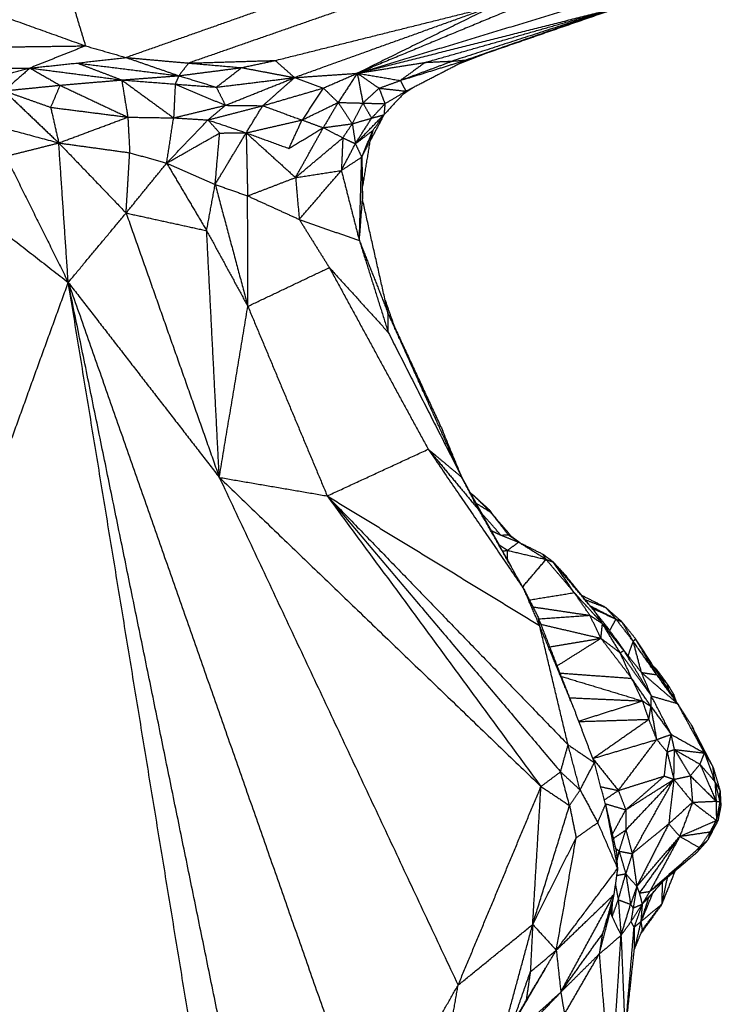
# Model space of a CAD drawing. Header units: millimetres. Extents: x 73 to 109.5, y 0 to 89.7.
# Tile 71 of 83: x 95 to 98.7, y 78.3 to 83.3. Entities that reach past the tile are written whole.
import ezdxf

# ---------------------------------------------------------------- set-up
doc = ezdxf.new("R2010")
doc.units = ezdxf.units.MM
doc.header["$MEASUREMENT"] = 0
doc.layers.add('Make2D$visible$lines', color=7, linetype='Continuous', true_color=0x000000)

msp = doc.modelspace()

# ---------------------------------------------------------------- linework, layer by layer
at = {"layer": 'Make2D$visible$lines'}
for points in [[(97.325, 83.0941), (98.0091, 83.3298), (98.6932, 83.5656)], [(97.93, 83.5082), (97.3505, 83.2676), (96.7709, 83.0271)], [(94.6455, 83.4318), (95.0153, 83.2992), (95.3851, 83.1667)], [(95.2967, 83.4578), (95.3409, 83.3122), (95.3851, 83.1667)], [(96.55, 83.4446), (96.0713, 83.2759), (95.5925, 83.1073)], [(96.7709, 83.0271), (97.4785, 83.2412), (98.1861, 83.4553)], [(96.8183, 83.3949), (96.3647, 83.2369), (95.911, 83.079)], [(96.3525, 83.0923), (96.909, 83.231), (97.4655, 83.3696)], [(97.4655, 83.3696), (96.9583, 83.1873), (96.451, 83.0049)], [(97.4655, 83.3696), (97.1182, 83.1984), (96.7709, 83.0271)], [(96.7709, 83.0271), (97.4223, 83.191), (98.0737, 83.355)], [(97.1174, 83.0825), (97.5955, 83.2188), (98.0737, 83.355)], [(98.0737, 83.355), (97.6644, 83.222), (97.2552, 83.0891)], [(98.0737, 83.355), (97.6993, 83.2246), (97.325, 83.0941)], [(94.9967, 83.1616), (95.1909, 83.1641), (95.3851, 83.1667)], [(95.3851, 83.1667), (95.2438, 83.1102), (95.1024, 83.0537)], [(95.3851, 83.1667), (95.4888, 83.137), (95.5925, 83.1073)], [(97.2932, 83.0777), (97.3628, 83.1044), (97.4323, 83.1311)], [(95.1024, 83.0537), (95.2226, 83.0665), (95.3428, 83.0793)], [(95.3428, 83.0793), (95.4677, 83.0933), (95.5925, 83.1073)], [(95.3428, 83.0793), (95.4562, 83.0362), (95.5695, 82.9931)], [(95.3428, 83.0793), (95.6018, 83.0469), (95.8608, 83.0145)], [(95.5925, 83.1073), (95.7517, 83.0931), (95.911, 83.079)], [(95.5925, 83.1073), (95.7267, 83.0609), (95.8608, 83.0145)], [(95.911, 83.079), (95.8859, 83.0467), (95.8608, 83.0145)], [(95.911, 83.079), (96.1317, 83.0857), (96.3525, 83.0923)], [(95.911, 83.079), (96.046, 83.0674), (96.181, 83.0558)], [(96.181, 83.0558), (96.2668, 83.0741), (96.3525, 83.0923)], [(96.3525, 83.0923), (96.4017, 83.0486), (96.451, 83.0049)], [(96.7709, 83.0271), (96.9441, 83.0548), (97.1174, 83.0825)], [(96.9905, 82.9904), (97.1228, 83.0397), (97.2552, 83.0891)], [(97.1174, 83.0825), (97.0539, 83.0364), (96.9905, 82.9904)], [(97.0064, 82.9953), (97.1657, 83.0447), (97.325, 83.0941)], [(97.0187, 82.936), (97.1718, 83.015), (97.325, 83.0941)], [(97.1174, 83.0825), (97.1863, 83.0858), (97.2552, 83.0891)], [(97.2552, 83.0891), (97.2901, 83.0916), (97.325, 83.0941)], [(94.6994, 82.9521), (94.9009, 83.0029), (95.1024, 83.0537)], [(94.7985, 83.0537), (94.9504, 83.0537), (95.1024, 83.0537)], [(95.1024, 83.0537), (95.0363, 82.9957), (94.9702, 82.9376)], [(95.1024, 83.0537), (95.336, 83.0234), (95.5695, 82.9931)], [(95.1024, 83.0537), (95.1786, 83.0099), (95.2549, 82.9661)], [(95.8608, 83.0145), (96.0209, 83.0351), (96.181, 83.0558)], [(96.0522, 82.9561), (96.1166, 83.006), (96.181, 83.0558)], [(96.181, 83.0558), (96.316, 83.0304), (96.451, 83.0049)], [(96.451, 83.0049), (96.6109, 83.016), (96.7709, 83.0271)], [(96.5975, 82.9517), (96.6842, 82.9894), (96.7709, 83.0271)], [(96.7709, 83.0271), (96.7221, 82.9527), (96.6734, 82.8783)], [(96.7709, 83.0271), (96.7853, 82.9511), (96.7997, 82.875)], [(96.7709, 83.0271), (96.8263, 82.9891), (96.8818, 82.9511)], [(96.7709, 83.0271), (96.8807, 83.0087), (96.9905, 82.9904)], [(95.2549, 82.9661), (95.4122, 82.9796), (95.5695, 82.9931)], [(95.5695, 82.9931), (95.7152, 83.0038), (95.8608, 83.0145)], [(95.5695, 82.9931), (95.5852, 82.8982), (95.601, 82.8033)], [(95.5695, 82.9931), (95.7019, 82.8964), (95.8343, 82.7997)], [(95.5695, 82.9931), (95.706, 82.9825), (95.8425, 82.9719)], [(95.8608, 83.0145), (95.8517, 82.9932), (95.8425, 82.9719)], [(95.8608, 83.0145), (95.9565, 82.9853), (96.0522, 82.9561)], [(96.0522, 82.9561), (96.2516, 82.9805), (96.451, 83.0049)], [(96.0985, 82.8637), (96.2748, 82.9343), (96.451, 83.0049)], [(96.2889, 82.8616), (96.3699, 82.9333), (96.451, 83.0049)], [(96.451, 83.0049), (96.5242, 82.9783), (96.5975, 82.9517)], [(96.8818, 82.9511), (96.9361, 82.9707), (96.9905, 82.9904)], [(96.9905, 82.9904), (97.0046, 82.9632), (97.0187, 82.936)], [(94.9702, 82.9376), (95.1125, 82.9519), (95.2549, 82.9661)], [(94.9702, 82.9376), (95.0888, 82.8956), (95.2074, 82.8535)], [(94.9702, 82.9376), (95.1095, 82.8048), (95.2488, 82.6719)], [(95.2549, 82.9661), (95.2311, 82.9098), (95.2074, 82.8535)], [(95.2549, 82.9661), (95.4279, 82.8847), (95.601, 82.8033)], [(95.8425, 82.9719), (95.8384, 82.8858), (95.8343, 82.7997)], [(95.8425, 82.9719), (95.9474, 82.964), (96.0522, 82.9561)], [(95.8425, 82.9719), (95.9705, 82.9178), (96.0985, 82.8637)], [(96.0522, 82.9561), (96.0753, 82.9099), (96.0985, 82.8637)], [(96.2889, 82.8616), (96.4432, 82.9067), (96.5975, 82.9517)], [(96.5975, 82.9517), (96.5433, 82.8702), (96.4891, 82.7887)], [(96.5975, 82.9517), (96.6354, 82.915), (96.6734, 82.8783)], [(96.8818, 82.9511), (96.8408, 82.9131), (96.7997, 82.875)], [(96.8818, 82.9511), (96.8969, 82.9115), (96.9119, 82.8718)], [(96.8818, 82.9511), (96.9503, 82.9435), (97.0187, 82.936)], [(97.0187, 82.936), (96.9629, 82.8759), (96.907, 82.8159)], [(96.9119, 82.8718), (96.9653, 82.9039), (97.0187, 82.936)], [(97.0045, 82.9207), (97.0308, 82.9382), (97.0571, 82.9558)], [(96.4891, 82.7887), (96.5812, 82.8335), (96.6734, 82.8783)], [(96.6734, 82.8783), (96.6354, 82.814), (96.5974, 82.7497)], [(96.6734, 82.8783), (96.7366, 82.8767), (96.7997, 82.875)], [(96.6734, 82.8782), (96.7094, 82.824), (96.7454, 82.7698)], [(96.7997, 82.875), (96.7725, 82.8224), (96.7454, 82.7698)], [(96.7997, 82.875), (96.8558, 82.8734), (96.9119, 82.8718)], [(96.7997, 82.875), (96.8217, 82.8365), (96.8437, 82.798)], [(94.5659, 82.8571), (94.9074, 82.7645), (95.2488, 82.6719)], [(95.2074, 82.8535), (95.2281, 82.7627), (95.2488, 82.6719)], [(95.2074, 82.8535), (95.4042, 82.8284), (95.601, 82.8033)], [(95.8343, 82.7997), (95.9664, 82.8317), (96.0985, 82.8637)], [(96.0094, 82.7891), (96.0539, 82.8264), (96.0985, 82.8637)], [(96.0094, 82.7891), (96.1491, 82.8254), (96.2889, 82.8616)], [(96.0985, 82.8637), (96.1937, 82.8626), (96.2889, 82.8616)], [(96.2044, 82.7232), (96.2466, 82.7924), (96.2889, 82.8616)], [(96.2889, 82.8616), (96.389, 82.8251), (96.4891, 82.7887)], [(96.8437, 82.798), (96.8778, 82.8349), (96.9119, 82.8718)], [(96.9119, 82.8718), (96.9095, 82.8439), (96.907, 82.8159)], [(95.2488, 82.6719), (95.4249, 82.7376), (95.601, 82.8033)], [(95.601, 82.8033), (95.6057, 82.7126), (95.6105, 82.6219)], [(95.601, 82.8033), (95.7177, 82.8015), (95.8343, 82.7997)], [(95.7988, 82.5688), (95.8166, 82.6842), (95.8343, 82.7997)], [(95.7988, 82.5688), (95.9041, 82.679), (96.0094, 82.7891)], [(95.8343, 82.7997), (95.9218, 82.7944), (96.0094, 82.7891)], [(96.0094, 82.7891), (96.1069, 82.7562), (96.2044, 82.7232)], [(96.0094, 82.7891), (96.0393, 82.7558), (96.0692, 82.7224)], [(96.2044, 82.7232), (96.3467, 82.7559), (96.4891, 82.7887)], [(96.4222, 82.6438), (96.4557, 82.7162), (96.4891, 82.7887)], [(96.4891, 82.7887), (96.5433, 82.7692), (96.5974, 82.7497)], [(96.7454, 82.7698), (96.7946, 82.7839), (96.8437, 82.798)], [(96.7613, 82.6677), (96.8342, 82.7418), (96.907, 82.8159)], [(96.7613, 82.6677), (96.8025, 82.7328), (96.8437, 82.798)], [(96.907, 82.8159), (96.8709, 82.7478), (96.8347, 82.6798)], [(96.8437, 82.798), (96.8754, 82.8069), (96.907, 82.8159)], [(96.8505, 82.7354), (96.8788, 82.7757), (96.907, 82.8159)], [(96.0462, 82.4604), (96.1253, 82.5918), (96.2044, 82.7232)], [(96.0692, 82.7224), (96.1368, 82.7228), (96.2044, 82.7232)], [(96.2044, 82.7232), (96.208, 82.5626), (96.2117, 82.4019)], [(96.2044, 82.7232), (96.3133, 82.6835), (96.4222, 82.6438)], [(96.2044, 82.7232), (96.3303, 82.6093), (96.4561, 82.4954)], [(96.4222, 82.6438), (96.5098, 82.6967), (96.5974, 82.7497)], [(96.4561, 82.4954), (96.5268, 82.6225), (96.5974, 82.7497)], [(96.5974, 82.7497), (96.6714, 82.7597), (96.7454, 82.7698)], [(96.5974, 82.7497), (96.6473, 82.7238), (96.6972, 82.698)], [(96.6972, 82.698), (96.7213, 82.7339), (96.7454, 82.7698)], [(96.7454, 82.7698), (96.7533, 82.7187), (96.7613, 82.6677)], [(96.7613, 82.6677), (96.8059, 82.7016), (96.8505, 82.7354)], [(96.7933, 82.5994), (96.8219, 82.6674), (96.8505, 82.7354)], [(96.8505, 82.7354), (96.8426, 82.7076), (96.8347, 82.6798)], [(95.7988, 82.5688), (95.934, 82.6456), (96.0692, 82.7224)], [(96.0462, 82.4604), (96.0577, 82.5914), (96.0692, 82.7224)], [(96.4561, 82.4954), (96.5767, 82.5967), (96.6972, 82.698)], [(96.6972, 82.698), (96.6934, 82.6148), (96.6896, 82.5316)], [(96.6972, 82.698), (96.7292, 82.6828), (96.7613, 82.6677)], [(96.7933, 82.5994), (96.814, 82.6396), (96.8347, 82.6798)], [(96.8347, 82.6798), (96.8164, 82.566), (96.798, 82.4522)], [(94.978, 82.604), (95.1134, 82.6379), (95.2488, 82.6719)], [(95.2488, 82.6719), (95.4297, 82.6469), (95.6105, 82.6219)], [(95.2972, 81.9607), (95.273, 82.3163), (95.2488, 82.6719)], [(95.2488, 82.6719), (95.4205, 82.4932), (95.5921, 82.3146)], [(96.6896, 82.5316), (96.7254, 82.5996), (96.7613, 82.6677)], [(96.7613, 82.6677), (96.7773, 82.6335), (96.7933, 82.5994)], [(94.978, 82.604), (95.1376, 82.2824), (95.2972, 81.9607)], [(95.5921, 82.3146), (95.6013, 82.4683), (95.6105, 82.6219)], [(95.6105, 82.6219), (95.7046, 82.5953), (95.7988, 82.5688)], [(96.6896, 82.5316), (96.7415, 82.5655), (96.7933, 82.5994)], [(96.7814, 82.1741), (96.7873, 82.3867), (96.7933, 82.5994)], [(96.7933, 82.5994), (96.7954, 82.4921), (96.7974, 82.3849)], [(95.5921, 82.3146), (95.6955, 82.4417), (95.7988, 82.5688)], [(95.7988, 82.5688), (95.9008, 82.3967), (96.0028, 82.2247)], [(95.7988, 82.5688), (95.9225, 82.5146), (96.0462, 82.4604)], [(96.4561, 82.4954), (96.5729, 82.5135), (96.6896, 82.5316)], [(96.4753, 82.282), (96.5825, 82.4068), (96.6896, 82.5316)], [(96.6896, 82.5316), (96.7355, 82.3528), (96.7814, 82.1741)], [(96.7948, 82.552), (96.7964, 82.5021), (96.798, 82.4522)], [(94.6286, 82.4816), (94.9629, 82.2211), (95.2972, 81.9607)], [(96.2117, 82.4019), (96.3339, 82.4487), (96.4561, 82.4954)], [(96.4561, 82.4954), (96.4656, 82.3886), (96.4751, 82.2819)], [(96.0028, 82.2247), (96.0245, 82.3426), (96.0462, 82.4604)], [(96.0462, 82.4604), (96.1295, 82.1497), (96.2128, 81.839)], [(96.0462, 82.4604), (96.1289, 82.4312), (96.2117, 82.4019)], [(96.7974, 82.3849), (96.7977, 82.4185), (96.798, 82.4522)], [(96.2128, 81.839), (96.2123, 82.1205), (96.2117, 82.4019)], [(96.2117, 82.4019), (96.3434, 82.3419), (96.4752, 82.2818)], [(96.7829, 82.1938), (96.7901, 82.2893), (96.7974, 82.3849)], [(96.9274, 81.8052), (96.8624, 82.095), (96.7974, 82.3849)], [(95.2972, 81.9607), (95.4446, 82.1377), (95.5921, 82.3146)], [(95.5921, 82.3146), (95.7975, 82.2696), (96.0028, 82.2247)], [(95.5921, 82.3146), (95.8297, 81.6407), (96.0673, 80.9668)], [(96.4752, 82.2817), (96.5517, 82.1591), (96.6282, 82.0364)], [(96.4754, 82.2817), (96.6284, 82.2279), (96.7814, 82.1741)], [(96.0028, 82.2247), (96.1078, 82.0318), (96.2128, 81.839)], [(96.0673, 80.9668), (96.0351, 81.5957), (96.0028, 82.2247)], [(96.7814, 82.1741), (96.8544, 81.9896), (96.9274, 81.8052)], [(96.7814, 82.1741), (96.855, 81.94), (96.9287, 81.706)], [(96.2128, 81.839), (96.4205, 81.9377), (96.6282, 82.0364)], [(96.6282, 82.0364), (96.8804, 81.5733), (97.1325, 81.1103)], [(96.6282, 82.0364), (96.7785, 81.8712), (96.9287, 81.706)], [(94.8233, 80.6528), (95.0602, 81.3068), (95.2972, 81.9607)], [(95.2972, 81.9607), (95.6823, 81.4638), (96.0673, 80.9668)], [(96.1336, 76.8574), (95.7154, 79.4091), (95.2972, 81.9607)], [(96.2853, 77.1261), (95.7912, 79.5434), (95.2972, 81.9607)], [(95.2972, 81.9607), (96.0645, 79.7731), (96.8318, 77.5855)], [(96.0673, 80.9668), (96.1401, 81.4029), (96.2128, 81.839)], [(96.2128, 81.839), (96.4152, 81.3557), (96.6176, 80.8724)], [(96.9129, 81.8695), (96.9364, 81.8023), (96.9599, 81.7351)], [(96.9287, 81.706), (96.928, 81.7556), (96.9274, 81.8052)], [(97.3043, 80.9669), (97.1158, 81.386), (96.9274, 81.8052)], [(96.9599, 81.7351), (97.0837, 81.4685), (97.2074, 81.202)], [(96.9287, 81.706), (97.1165, 81.3364), (97.3043, 80.9669)], [(97.3043, 80.9669), (97.2558, 81.0844), (97.2074, 81.202)], [(96.6176, 80.8724), (96.8751, 80.9914), (97.1325, 81.1103)], [(97.1325, 81.1103), (97.2184, 81.0386), (97.3043, 80.9669)], [(97.1325, 81.1103), (97.3765, 80.7536), (97.6205, 80.397)], [(97.1378, 81.1039), (97.2659, 80.9502), (97.3939, 80.7965)], [(96.0673, 80.9668), (96.3425, 80.9196), (96.6176, 80.8724)], [(96.0673, 80.9668), (96.6761, 79.6725), (97.2849, 78.3782)], [(96.0673, 80.9668), (96.8874, 80.1789), (97.7074, 79.3911)], [(97.4655, 80.6748), (97.3849, 80.8208), (97.3043, 80.9669)], [(97.3939, 80.7965), (97.3491, 80.8817), (97.3043, 80.9669)], [(96.6176, 80.8724), (97.2124, 80.1692), (97.8073, 79.4659)], [(96.6176, 80.8724), (97.1625, 80.1318), (97.7074, 79.3911)], [(96.6176, 80.8724), (97.1591, 80.5418), (97.7005, 80.2112)], [(96.6176, 80.8724), (97.2316, 80.2379), (97.8457, 79.6034)], [(97.3621, 80.8763), (97.3552, 80.881), (97.3482, 80.8857)], [(97.3518, 80.8808), (97.3569, 80.8785), (97.3621, 80.8763)], [(97.352, 80.8784), (97.357, 80.8774), (97.3621, 80.8763)], [(97.3568, 80.8717), (97.3594, 80.874), (97.3621, 80.8763)], [(97.4517, 80.7887), (97.4069, 80.8325), (97.3621, 80.8763)], [(97.4497, 80.7961), (97.4059, 80.8362), (97.3621, 80.8763)], [(97.377, 80.8351), (97.4144, 80.8119), (97.4517, 80.7887)], [(97.6205, 80.397), (97.5072, 80.5967), (97.3939, 80.7965)], [(97.5026, 80.6727), (97.454, 80.7282), (97.4054, 80.7837)], [(97.4517, 80.7887), (97.4507, 80.7924), (97.4497, 80.7961)], [(97.4616, 80.7772), (97.4557, 80.7867), (97.4497, 80.7961)], [(97.5576, 80.665), (97.5047, 80.7269), (97.4517, 80.7887)], [(97.5413, 80.6738), (97.4965, 80.7313), (97.4517, 80.7887)], [(97.454, 80.6957), (97.4783, 80.6842), (97.5026, 80.6727)], [(97.5712, 80.4853), (97.5183, 80.58), (97.4655, 80.6748)], [(97.5026, 80.6727), (97.5219, 80.6733), (97.5413, 80.6738)], [(97.5026, 80.6727), (97.5478, 80.6546), (97.5929, 80.6365)], [(97.5929, 80.6365), (97.5671, 80.6552), (97.5413, 80.6738)], [(97.5413, 80.6738), (97.5494, 80.6694), (97.5576, 80.665)], [(97.6038, 80.6311), (97.5807, 80.648), (97.5576, 80.665)], [(97.5366, 80.5946), (97.5158, 80.6083), (97.495, 80.622)], [(97.5366, 80.5946), (97.5648, 80.6155), (97.5929, 80.6365)], [(97.7333, 80.5486), (97.6631, 80.5925), (97.5929, 80.6365)], [(97.7183, 80.5739), (97.6556, 80.6052), (97.5929, 80.6365)], [(97.5119, 80.5917), (97.5242, 80.5931), (97.5366, 80.5946)], [(97.5366, 80.5946), (97.635, 80.5716), (97.7333, 80.5486)], [(97.5377, 80.5454), (97.5371, 80.57), (97.5366, 80.5946)], [(97.7698, 80.5358), (97.7441, 80.5548), (97.7183, 80.5739)], [(97.7333, 80.5486), (97.7258, 80.5612), (97.7183, 80.5739)], [(97.6139, 80.4086), (97.6736, 80.4786), (97.7333, 80.5486)], [(97.7333, 80.5486), (97.7516, 80.5422), (97.7698, 80.5358)], [(97.8772, 80.3793), (97.8053, 80.464), (97.7333, 80.5486)], [(97.9812, 80.2836), (97.8755, 80.4097), (97.7698, 80.5358)], [(97.8772, 80.3793), (97.8235, 80.4575), (97.7698, 80.5358)], [(97.8314, 80.4692), (97.8006, 80.5025), (97.7698, 80.5358)], [(97.5772, 80.4745), (97.5761, 80.4765), (97.575, 80.4784)], [(97.9521, 80.3197), (97.8917, 80.3944), (97.8314, 80.4692)], [(97.7005, 80.2112), (97.6605, 80.3041), (97.6205, 80.397)], [(97.6205, 80.397), (97.6577, 80.3237), (97.695, 80.2504)], [(97.6483, 80.3422), (97.7628, 80.3607), (97.8772, 80.3793)], [(97.9568, 80.2637), (97.917, 80.3215), (97.8772, 80.3793)], [(98.021, 80.221), (97.9491, 80.3002), (97.8772, 80.3793)], [(98.0367, 80.304), (97.9762, 80.3343), (97.9158, 80.3647)], [(97.933, 80.3434), (97.9848, 80.3237), (98.0367, 80.304)], [(97.6663, 80.3067), (97.8116, 80.2852), (97.9568, 80.2637)], [(97.6967, 80.2459), (97.8268, 80.2548), (97.9568, 80.2637)], [(97.9568, 80.2637), (97.9889, 80.2424), (98.021, 80.221)], [(98.0131, 80.1465), (97.985, 80.2051), (97.9568, 80.2637)], [(98.0901, 80.2441), (98.0244, 80.2773), (97.9588, 80.3104)], [(97.9668, 80.3008), (98.0285, 80.2724), (98.0901, 80.2441)], [(98.021, 80.221), (98.0011, 80.2523), (97.9812, 80.2836)], [(98.0532, 80.1929), (98.0172, 80.2382), (97.9812, 80.2836)], [(98.0901, 80.2441), (98.0634, 80.274), (98.0367, 80.304)], [(98.1199, 80.2308), (98.0783, 80.2674), (98.0367, 80.304)], [(97.7001, 80.2137), (97.6976, 80.232), (97.695, 80.2504)], [(97.8763, 79.7872), (97.7856, 80.0188), (97.695, 80.2504)], [(97.7077, 80.2178), (97.8604, 80.1822), (98.0131, 80.1465)], [(98.0131, 80.1465), (98.017, 80.1838), (98.021, 80.221)], [(98.021, 80.221), (98.0371, 80.207), (98.0532, 80.1929)], [(98.1298, 80.0846), (98.0754, 80.1528), (98.021, 80.221)], [(98.1113, 80.0725), (98.0661, 80.1468), (98.021, 80.221)], [(98.058, 80.1861), (98.074, 80.2151), (98.0901, 80.2441)], [(98.0901, 80.2441), (98.105, 80.2375), (98.1199, 80.2308)], [(98.1779, 80.1304), (98.134, 80.1873), (98.0901, 80.2441)], [(98.1899, 80.1439), (98.1549, 80.1874), (98.1199, 80.2308)], [(98.1779, 80.1304), (98.1489, 80.1806), (98.1199, 80.2308)], [(97.8763, 79.7872), (97.7884, 79.9992), (97.7005, 80.2112)], [(97.8457, 79.6034), (97.7731, 79.9073), (97.7005, 80.2112)], [(98.1266, 80.0892), (98.0899, 80.1411), (98.0532, 80.1929)], [(97.7526, 80.1031), (97.8828, 80.1248), (98.013, 80.1465)], [(97.7904, 80.0066), (97.9017, 80.0765), (98.013, 80.1464)], [(98.0131, 80.1465), (98.0622, 80.1095), (98.1113, 80.0725)], [(98.1697, 79.9426), (98.0914, 80.0445), (98.0132, 80.1464)], [(98.0848, 80.1489), (98.1128, 80.11), (98.1408, 80.0712)], [(98.1513, 80.0566), (98.1646, 80.0935), (98.1779, 80.1304)], [(98.1779, 80.1304), (98.1839, 80.1372), (98.1899, 80.1439)], [(98.2978, 79.9609), (98.2378, 80.0456), (98.1779, 80.1304)], [(98.2198, 79.9721), (98.1988, 80.0513), (98.1779, 80.1304)], [(98.2948, 79.966), (98.2423, 80.055), (98.1899, 80.1439)], [(98.404, 79.8135), (98.2969, 79.9787), (98.1899, 80.1439)], [(98.1113, 80.0725), (98.1206, 80.0786), (98.1298, 80.0846)], [(98.1697, 79.9426), (98.1405, 80.0076), (98.1113, 80.0725)], [(98.1113, 80.0725), (98.1908, 79.9625), (98.2703, 79.8525)], [(98.1298, 80.0846), (98.1748, 80.0284), (98.2198, 79.9721)], [(98.2703, 79.8525), (98.2001, 79.9685), (98.1298, 80.0846)], [(97.805, 79.9694), (97.9873, 79.956), (98.1697, 79.9426)], [(98.2198, 79.9721), (98.2588, 79.9665), (98.2978, 79.9609)], [(98.2703, 79.8525), (98.245, 79.9123), (98.2198, 79.9721)], [(98.2198, 79.9721), (98.3119, 79.8928), (98.404, 79.8135)], [(98.2803, 80.0043), (98.2912, 79.993), (98.3021, 79.9817)], [(98.351, 79.9147), (98.3203, 79.9529), (98.2896, 79.991)], [(98.351, 79.9147), (98.3265, 79.9482), (98.3021, 79.9817)], [(97.8117, 79.9523), (98.0186, 79.8896), (98.2256, 79.827)], [(98.2256, 79.827), (98.1976, 79.8848), (98.1697, 79.9426)], [(98.267, 79.8011), (98.2191, 79.8707), (98.1713, 79.9403)], [(98.404, 79.8135), (98.3509, 79.8872), (98.2978, 79.9609)], [(98.3171, 79.9476), (98.334, 79.9312), (98.351, 79.9147)], [(98.351, 79.9147), (98.3683, 79.8862), (98.3855, 79.8576)], [(98.3594, 79.8823), (98.3552, 79.8985), (98.351, 79.9147)], [(98.3722, 79.8625), (98.3789, 79.8601), (98.3855, 79.8576)], [(97.8543, 79.8435), (98.0399, 79.8352), (98.2256, 79.827)], [(97.8997, 79.725), (98.0627, 79.776), (98.2256, 79.827)], [(98.2256, 79.827), (98.2469, 79.8131), (98.2683, 79.7992)], [(98.2574, 79.7335), (98.2415, 79.7802), (98.2256, 79.827)], [(98.2683, 79.7992), (98.2693, 79.8258), (98.2703, 79.8525)], [(98.2703, 79.8525), (98.3371, 79.833), (98.404, 79.8135)], [(98.3714, 79.6566), (98.3208, 79.7545), (98.2703, 79.8525)], [(98.3936, 79.8295), (98.3896, 79.8436), (98.3855, 79.8576)], [(98.3979, 79.8228), (98.3917, 79.8402), (98.3855, 79.8576)], [(98.5413, 79.5614), (98.4726, 79.6874), (98.404, 79.8135)], [(98.404, 79.8135), (98.4399, 79.7574), (98.4758, 79.7014)], [(97.9796, 79.5131), (97.928, 79.6501), (97.8763, 79.7872)], [(98.2574, 79.7335), (98.2628, 79.7663), (98.2683, 79.7992)], [(98.2978, 79.6305), (98.283, 79.7149), (98.2683, 79.7992)], [(98.2683, 79.7992), (98.3198, 79.7279), (98.3714, 79.6566)], [(97.9008, 79.7222), (98.0791, 79.7278), (98.2574, 79.7335)], [(97.9717, 79.5338), (98.1146, 79.6337), (98.2574, 79.7335)], [(98.2978, 79.6305), (98.2776, 79.682), (98.2574, 79.7335)], [(98.4758, 79.7014), (98.53, 79.5966), (98.5841, 79.4917)], [(98.5413, 79.5614), (98.5086, 79.6314), (98.4758, 79.7014)], [(97.9717, 79.5338), (98.1348, 79.5822), (98.2978, 79.6305)], [(98.1019, 79.3706), (98.1998, 79.5006), (98.2978, 79.6305)], [(98.2978, 79.6305), (98.3346, 79.6436), (98.3714, 79.6566)], [(98.2978, 79.6305), (98.3241, 79.5987), (98.3505, 79.5669)], [(98.3505, 79.5669), (98.3609, 79.6117), (98.3714, 79.6566)], [(98.3881, 79.5796), (98.3797, 79.6181), (98.3714, 79.6566)], [(98.3714, 79.6566), (98.4563, 79.609), (98.5413, 79.5614)], [(97.8073, 79.4659), (97.8265, 79.5347), (97.8457, 79.6034)], [(97.8457, 79.6034), (97.9127, 79.5582), (97.9796, 79.5131)], [(97.9068, 79.3734), (97.8762, 79.4884), (97.8457, 79.6034)], [(98.3364, 79.4441), (98.3435, 79.5055), (98.3505, 79.5669)], [(98.3505, 79.5669), (98.3693, 79.5733), (98.3881, 79.5796)], [(98.3509, 79.5652), (98.368, 79.4963), (98.3851, 79.4275)], [(98.3851, 79.4275), (98.3866, 79.5036), (98.3881, 79.5796)], [(98.3881, 79.5796), (98.4647, 79.5705), (98.5413, 79.5614)], [(98.3881, 79.5796), (98.4531, 79.5422), (98.5182, 79.5047)], [(98.3881, 79.5796), (98.4286, 79.5125), (98.469, 79.4454)], [(98.5182, 79.5047), (98.5297, 79.533), (98.5413, 79.5614)], [(98.5413, 79.5614), (98.5679, 79.4882), (98.5945, 79.415)], [(98.5413, 79.5614), (98.5627, 79.5265), (98.5841, 79.4917)], [(97.9068, 79.3734), (97.9432, 79.4432), (97.9796, 79.5131)], [(97.9717, 79.5338), (98.0368, 79.4522), (98.1019, 79.3706)], [(98.0365, 79.2994), (98.0081, 79.4063), (97.9796, 79.5131)], [(97.9796, 79.5131), (97.9801, 79.5114), (97.9805, 79.5097)], [(97.7074, 79.3911), (97.7574, 79.4285), (97.8073, 79.4659)], [(97.8073, 79.4659), (97.857, 79.4197), (97.9068, 79.3734)], [(97.853, 79.2939), (97.8301, 79.3799), (97.8073, 79.4659)], [(98.469, 79.4454), (98.4936, 79.475), (98.5182, 79.5047)], [(98.5182, 79.5047), (98.5563, 79.4598), (98.5945, 79.415)], [(98.5182, 79.5047), (98.5593, 79.4104), (98.6005, 79.3161)], [(98.5945, 79.415), (98.5893, 79.4533), (98.5841, 79.4917)], [(98.5841, 79.4917), (98.6023, 79.4305), (98.6205, 79.3693)], [(98.1019, 79.3706), (98.2192, 79.4074), (98.3364, 79.4441)], [(98.1402, 79.2724), (98.2383, 79.3582), (98.3364, 79.4441)], [(98.1403, 79.2724), (98.2627, 79.3499), (98.3851, 79.4275)], [(98.1404, 79.1695), (98.2628, 79.2985), (98.3851, 79.4275)], [(98.1727, 79.0487), (98.2789, 79.2381), (98.3851, 79.4275)], [(98.3364, 79.4441), (98.3608, 79.4358), (98.3851, 79.4275)], [(98.3851, 79.4275), (98.3719, 79.314), (98.3586, 79.2006)], [(98.3851, 79.4275), (98.4271, 79.4364), (98.469, 79.4454)], [(98.3851, 79.4275), (98.4326, 79.3691), (98.4801, 79.3108)], [(98.469, 79.4454), (98.5348, 79.3807), (98.6005, 79.3161)], [(98.469, 79.4454), (98.4746, 79.3781), (98.4801, 79.3108)], [(98.5945, 79.415), (98.5975, 79.3655), (98.6005, 79.3161)], [(98.5945, 79.415), (98.6068, 79.3642), (98.6191, 79.3135)], [(98.5945, 79.415), (98.6075, 79.3921), (98.6205, 79.3693)], [(97.2849, 78.3782), (97.4961, 78.8846), (97.7074, 79.3909)], [(97.6652, 78.6878), (97.6863, 79.0394), (97.7074, 79.3909)], [(97.7075, 79.3911), (97.7802, 79.3425), (97.853, 79.2939)], [(97.853, 79.2939), (97.8799, 79.3336), (97.9068, 79.3734)], [(97.9068, 79.3734), (97.9517, 79.29), (97.9966, 79.2067)], [(98.0124, 79.3898), (98.0572, 79.3802), (98.1019, 79.3706)], [(98.0303, 79.3226), (98.0661, 79.3466), (98.1019, 79.3706)], [(98.1019, 79.3706), (98.1209, 79.3214), (98.14, 79.2722)], [(98.6191, 79.3135), (98.6198, 79.3414), (98.6205, 79.3693)], [(98.6205, 79.3693), (98.6224, 79.3309), (98.6244, 79.2925)], [(98.3586, 79.2006), (98.4193, 79.2557), (98.4801, 79.3108)], [(98.4801, 79.3108), (98.4476, 79.2238), (98.415, 79.1368)], [(98.4801, 79.3108), (98.5403, 79.3134), (98.6005, 79.3161)], [(98.4801, 79.3108), (98.541, 79.2644), (98.6019, 79.2181)], [(98.6005, 79.3161), (98.6098, 79.3148), (98.6191, 79.3135)], [(98.6005, 79.3161), (98.6012, 79.2671), (98.6019, 79.2181)], [(98.6191, 79.3135), (98.6105, 79.2658), (98.6019, 79.2181)], [(98.6191, 79.3135), (98.6217, 79.303), (98.6244, 79.2925)], [(97.6652, 78.6878), (97.7591, 78.9909), (97.853, 79.2939)], [(97.853, 79.2939), (97.8699, 79.2115), (97.8869, 79.1292)], [(97.9966, 79.2067), (98.0165, 79.2531), (98.0365, 79.2994)], [(98.0354, 79.3033), (98.0877, 79.2877), (98.14, 79.2722)], [(98.0365, 79.2994), (98.0656, 79.1717), (98.0948, 79.0439)], [(98.0365, 79.2994), (98.0672, 79.136), (98.098, 78.9725)], [(98.0712, 79.1475), (98.1056, 79.2098), (98.14, 79.2722)], [(98.14, 79.2722), (98.1402, 79.2208), (98.1404, 79.1695)], [(98.6019, 79.2181), (98.6131, 79.2553), (98.6244, 79.2925)], [(98.6244, 79.2925), (98.617, 79.2544), (98.6096, 79.2163)], [(98.415, 79.1368), (98.5084, 79.1774), (98.6019, 79.2181)], [(98.6096, 79.2163), (98.5842, 79.1677), (98.5589, 79.1191)], [(98.6007, 79.2153), (98.5798, 79.1672), (98.5589, 79.1191)], [(98.5705, 79.1601), (98.5862, 79.1891), (98.6019, 79.2181)], [(98.6019, 79.2181), (98.6057, 79.2172), (98.6096, 79.2163)], [(97.8869, 79.1292), (97.9418, 79.1679), (97.9966, 79.2067)], [(97.9966, 79.2067), (98.0473, 79.0896), (98.098, 78.9725)], [(98.0761, 79.1258), (98.1083, 79.1476), (98.1404, 79.1695)], [(98.1061, 79.0611), (98.1232, 79.1153), (98.1404, 79.1695)], [(98.1404, 79.1695), (98.1566, 79.1091), (98.1727, 79.0487)], [(98.1727, 79.0487), (98.2657, 79.1247), (98.3586, 79.2006)], [(98.3586, 79.2006), (98.2773, 79.0409), (98.196, 78.8813)], [(98.3586, 79.2006), (98.3868, 79.1687), (98.415, 79.1368)], [(98.415, 79.1368), (98.4928, 79.1484), (98.5705, 79.1601)], [(98.5705, 79.1601), (98.5426, 79.1197), (98.5147, 79.0794)], [(98.5705, 79.1601), (98.5647, 79.1396), (98.5589, 79.1191)], [(97.6652, 78.6878), (97.7761, 78.9085), (97.8869, 79.1292)], [(97.7853, 78.5565), (97.8361, 78.8428), (97.8869, 79.1292)], [(98.196, 78.8813), (98.3055, 79.009), (98.415, 79.1368)], [(98.415, 79.1368), (98.3121, 78.9924), (98.2091, 78.8479)], [(98.415, 79.1368), (98.3386, 78.9963), (98.2621, 78.8559)], [(98.415, 79.1368), (98.4649, 79.1081), (98.5147, 79.0794)], [(98.5062, 79.0583), (98.5326, 79.0887), (98.5589, 79.1191)], [(98.5147, 79.0794), (98.5368, 79.0992), (98.5589, 79.1191)], [(98.0868, 79.0768), (98.0964, 79.0689), (98.1061, 79.0611)], [(98.0961, 79.0149), (98.1011, 79.038), (98.1061, 79.0611)], [(98.1061, 79.0611), (98.1394, 79.0549), (98.1727, 79.0487)], [(98.1061, 79.0611), (98.1229, 79.0036), (98.1398, 78.946)], [(98.2621, 78.8559), (98.3884, 78.9676), (98.5147, 79.0794)], [(98.5147, 79.0794), (98.5104, 79.0688), (98.5062, 79.0583)], [(98.098, 78.9725), (98.0964, 79.0082), (98.0948, 79.0439)], [(98.1727, 79.0487), (98.1563, 78.9974), (98.1398, 78.946)], [(98.1727, 79.0487), (98.1844, 78.965), (98.196, 78.8813)], [(98.279, 78.8699), (98.3926, 78.9641), (98.5062, 79.0583)], [(98.5062, 79.0583), (98.4204, 78.9849), (98.3345, 78.9116)], [(97.7853, 78.5565), (97.9416, 78.7645), (98.098, 78.9725)], [(98.098, 78.9725), (98.0884, 78.9058), (98.0788, 78.8391)], [(98.3903, 78.9593), (98.3565, 78.8749), (98.3227, 78.7906)], [(98.093, 78.9377), (98.1164, 78.9418), (98.1397, 78.946)], [(98.1016, 78.8138), (98.1207, 78.8798), (98.1398, 78.9459)], [(98.1398, 78.946), (98.1679, 78.9136), (98.196, 78.8813)], [(98.1398, 78.9459), (98.1521, 78.868), (98.1643, 78.7901)], [(98.2234, 78.7911), (98.279, 78.8513), (98.3345, 78.9116)], [(98.268, 78.8605), (98.3013, 78.886), (98.3345, 78.9116)], [(98.351, 78.9256), (98.3368, 78.8581), (98.3227, 78.7906)], [(98.0866, 78.8935), (98.0941, 78.8536), (98.1016, 78.8138)], [(98.196, 78.8813), (98.1801, 78.8357), (98.1643, 78.7901)], [(98.196, 78.8813), (98.1866, 78.8263), (98.1773, 78.7714)], [(98.196, 78.8813), (98.2025, 78.8646), (98.2091, 78.8479)], [(98.2908, 78.8628), (98.2731, 78.8431), (98.2554, 78.8233)], [(98.3261, 78.9024), (98.3244, 78.8465), (98.3227, 78.7906)], [(97.7853, 78.5565), (97.9321, 78.6978), (98.0788, 78.8391)], [(97.8086, 78.3428), (97.9437, 78.5909), (98.0788, 78.8391)], [(98.0788, 78.8391), (98.0496, 78.7388), (98.0204, 78.6385)], [(98.0788, 78.8391), (98.0696, 78.7942), (98.0603, 78.7493)], [(98.0688, 78.7313), (98.0707, 78.7701), (98.0726, 78.8089)], [(98.0705, 78.7276), (98.0861, 78.7707), (98.1016, 78.8138)], [(98.1016, 78.8138), (98.1329, 78.8019), (98.1643, 78.7901)], [(98.1016, 78.8138), (98.1086, 78.7228), (98.1157, 78.6319)], [(98.2091, 78.8479), (98.2356, 78.8519), (98.2621, 78.8559)], [(98.2091, 78.8479), (98.2163, 78.8195), (98.2234, 78.7911)], [(98.2767, 78.8471), (98.2468, 78.7747), (98.2168, 78.7023)], [(98.2554, 78.8233), (98.2361, 78.7628), (98.2168, 78.7023)], [(98.2621, 78.8559), (98.2428, 78.8235), (98.2234, 78.7911)], [(98.2353, 78.803), (98.2453, 78.8132), (98.2554, 78.8233)], [(98.0648, 78.7712), (98.0661, 78.7527), (98.0674, 78.7342)], [(98.1157, 78.6319), (98.14, 78.711), (98.1643, 78.7901)], [(98.1643, 78.7901), (98.1708, 78.7807), (98.1773, 78.7714)], [(98.1659, 78.7012), (98.1946, 78.7461), (98.2234, 78.7911)], [(98.1773, 78.7714), (98.1716, 78.7363), (98.1659, 78.7012)], [(98.1773, 78.7714), (98.2004, 78.7812), (98.2234, 78.7911)], [(98.2234, 78.7911), (98.2027, 78.7321), (98.182, 78.6732)], [(98.2234, 78.7911), (98.2201, 78.7467), (98.2168, 78.7023)], [(98.2168, 78.7023), (98.2698, 78.7464), (98.3227, 78.7906)], [(98.3227, 78.7906), (98.2704, 78.7176), (98.2181, 78.6447)], [(98.2238, 78.6588), (98.2733, 78.7247), (98.3227, 78.7906)], [(98.0051, 78.5402), (98.0327, 78.6448), (98.0603, 78.7493)], [(98.0204, 78.6385), (98.0403, 78.6939), (98.0603, 78.7493)], [(98.0603, 78.7493), (98.088, 78.6906), (98.1157, 78.6319)], [(97.2849, 78.3782), (97.475, 78.533), (97.6652, 78.6878)], [(97.5203, 78.1538), (97.5928, 78.4208), (97.6652, 78.6878)], [(97.6652, 78.6878), (97.6591, 78.5666), (97.653, 78.4454)], [(97.6652, 78.6878), (97.7253, 78.6222), (97.7853, 78.5565)], [(98.1157, 78.6319), (98.1408, 78.6665), (98.1659, 78.7012)], [(98.1365, 78.1255), (98.1592, 78.3993), (98.182, 78.6732)], [(98.1659, 78.7012), (98.1739, 78.6872), (98.182, 78.6732)], [(98.182, 78.6732), (98.1994, 78.6877), (98.2168, 78.7023)], [(98.182, 78.6732), (98.1827, 78.6163), (98.1834, 78.5594)], [(98.2168, 78.7023), (98.2001, 78.6308), (98.1834, 78.5594)], [(98.1834, 78.5594), (98.2036, 78.6091), (98.2238, 78.6588)], [(98.2168, 78.7023), (98.2203, 78.6805), (98.2238, 78.6588)], [(97.8086, 78.3428), (97.9145, 78.4906), (98.0204, 78.6385)], [(98.0204, 78.6385), (98.0123, 78.5875), (98.0042, 78.5366)], [(98.0042, 78.5366), (98.0599, 78.5842), (98.1157, 78.6319)], [(98.064, 77.8269), (98.0898, 78.2294), (98.1157, 78.6319)], [(98.116, 78.6252), (98.1262, 78.3754), (98.1365, 78.1255)], [(98.1386, 78.1447), (98.161, 78.352), (98.1834, 78.5594)], [(97.6317, 78.2996), (97.7085, 78.4281), (97.7853, 78.5565)], [(97.653, 78.4454), (97.7191, 78.501), (97.7853, 78.5565)], [(97.7853, 78.5565), (97.7969, 78.4497), (97.8086, 78.3428)], [(97.8086, 78.3428), (97.9064, 78.4397), (98.0042, 78.5366)], [(97.8273, 78.2308), (97.9157, 78.3837), (98.0042, 78.5366)], [(98.0042, 78.5366), (98.0341, 78.1817), (98.064, 77.8269)], [(97.4891, 78.051), (97.6098, 78.257), (97.7305, 78.4629)], [(97.5601, 78.1781), (97.6065, 78.3118), (97.653, 78.4454)], [(97.653, 78.4454), (97.6423, 78.3725), (97.6317, 78.2996)], [(96.8318, 77.5855), (97.0583, 77.9819), (97.2849, 78.3782)], [(97.2037, 77.9104), (97.2443, 78.1443), (97.2849, 78.3782)], [(94.6145, 78.3275), (95.3741, 77.5925), (96.1336, 76.8574)], [(97.4891, 78.051), (97.6488, 78.1969), (97.8086, 78.3428)], [(97.6801, 78.2089), (97.7444, 78.2759), (97.8086, 78.3428)], [(97.8086, 78.3428), (97.8179, 78.2868), (97.8273, 78.2308)], [(97.5601, 78.1781), (97.5959, 78.2389), (97.6317, 78.2996)]]:
    msp.add_open_spline(points, degree=2, dxfattribs=at)

doc.saveas('drawing.dxf')
